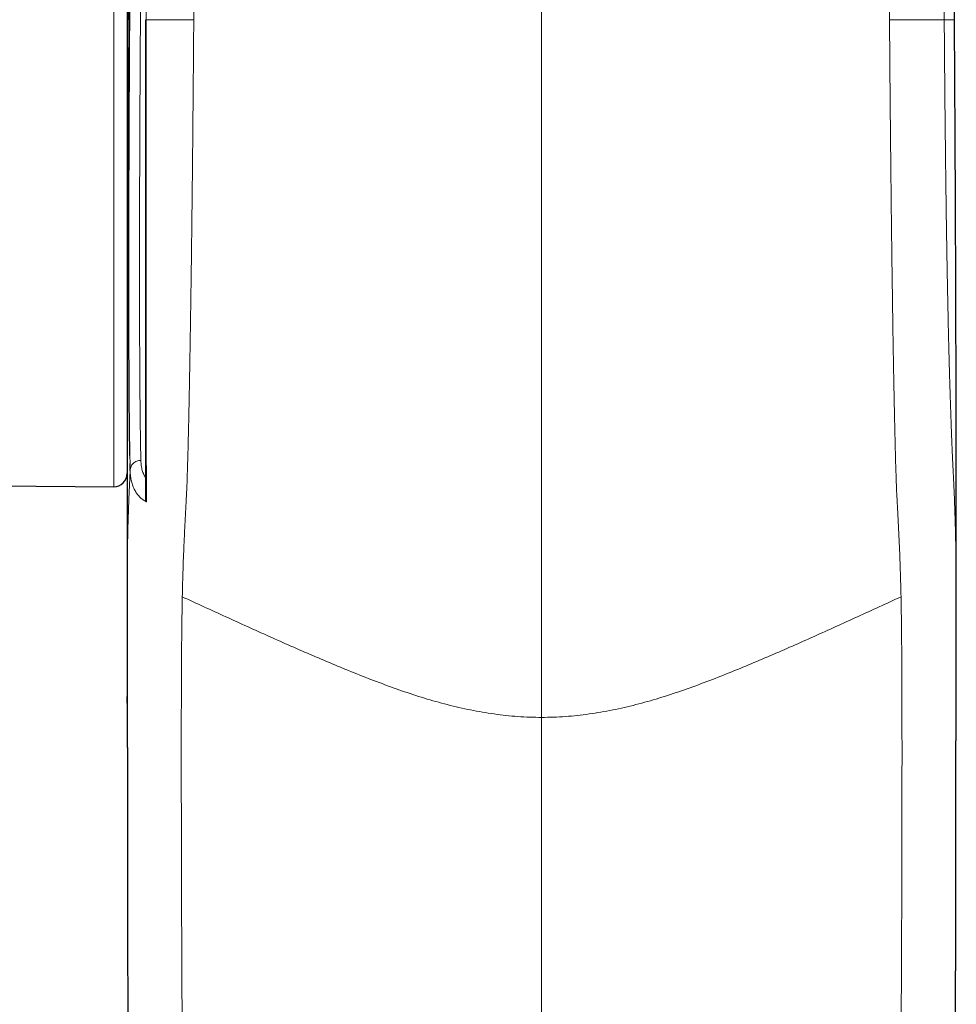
# Model space of a CAD drawing. Header units: millimetres. Extents: x 8 to 1352, y 12 to 1248.
# Tile 35 of 119: x 561 to 596, y 897 to 934. Entities that reach past the tile are written whole.
import ezdxf

# ---------------------------------------------------------------- set-up
doc = ezdxf.new("R2010")
doc.units = ezdxf.units.MM

msp = doc.modelspace()

# ---------------------------------------------------------------- linework, layer by layer
at = {"color": 252, "linetype": 'Continuous', "lineweight": 0}
for p, q in [((564.582, 916.237), (564.582, 952.16)), ((565.179, 933.699), (565.146, 933.699)), ((595.624, 933.699), (596.006, 933.699)), ((565.19, 917.109), (565.184, 917.4))]:
    msp.add_line(p, q, dxfattribs=at)
at = {"color": 7, "linetype": 'Continuous', "lineweight": 30}
for p, q in [((565.086, 951.66), (565.086, 916.737)), ((565.196, 916.846), (565.19, 917.109)), ((555.327, 916.318), (564.582, 916.237)), ((565.081, 908.14), (565.08, 908.39)), ((596.071, 908.14), (596.072, 908.389))]:
    msp.add_line(p, q, dxfattribs=at)
msp.add_arc((564.586, 916.737), 0.5, 269.5, 0, dxfattribs=at)
at = {"color": 252, "linetype": 'Continuous', "lineweight": 0}
for points, knots in [([(580.576, 907.61), (580.576, 907.776), (580.576, 908.107), (580.576, 908.582), (580.576, 909.04), (580.576, 909.481), (580.576, 909.906), (580.576, 910.313), (580.576, 910.697), (580.576, 911.067), (580.576, 911.422), (580.576, 911.761), (580.576, 912.076), (580.576, 912.37), (580.576, 912.645), (580.576, 912.903), (580.576, 913.146), (580.576, 913.373), (580.576, 913.586), (580.576, 913.813), (580.576, 914.05), (580.576, 914.296), (580.576, 914.575), (580.576, 914.888), (580.576, 915.177), (580.576, 915.419), (580.576, 915.617), (580.576, 915.836), (580.576, 916.081), (580.576, 916.354), (580.576, 916.653), (580.576, 916.977), (580.576, 917.308), (580.576, 917.643), (580.576, 917.978), (580.576, 918.331), (580.576, 918.701), (580.576, 919.091), (580.576, 919.502), (580.576, 919.935), (580.576, 920.385), (580.576, 920.851), (580.576, 921.328), (580.576, 921.814), (580.576, 922.31), (580.576, 922.818), (580.576, 923.339), (580.576, 923.876), (580.576, 924.429), (580.576, 924.998), (580.576, 925.577), (580.576, 926.166), (580.576, 926.81), (580.576, 927.51), (580.576, 928.269), (580.576, 929.038), (580.576, 929.768), (580.576, 930.458), (580.576, 931.106), (580.576, 931.757), (580.576, 932.411), (580.576, 933.071), (580.576, 933.738), (580.576, 934.41), (580.576, 935.083), (580.576, 935.755), (580.576, 936.431), (580.576, 937.112), (580.576, 937.797), (580.576, 938.477), (580.576, 939.153), (580.576, 939.813), (580.576, 940.457), (580.576, 941.084), (580.576, 941.704), (580.576, 942.315), (580.576, 942.924), (580.576, 943.528), (580.576, 944.127), (580.576, 944.713), (580.576, 945.287), (580.576, 945.83), (580.576, 946.343), (580.576, 946.828), (580.576, 947.3), (580.576, 947.758), (580.576, 948.207), (580.576, 948.646), (580.576, 949.07), (580.576, 949.475), (580.576, 949.857), (580.576, 950.232), (580.576, 950.599), (580.576, 950.965), (580.576, 951.313), (580.576, 951.645), (580.576, 951.958), (580.576, 952.25), (580.576, 952.524), (580.576, 952.785), (580.576, 953.033), (580.576, 953.268), (580.576, 953.488), (580.576, 953.716), (580.576, 953.947), (580.576, 954.178), (580.576, 954.389), (580.576, 954.581), (580.576, 954.772), (580.576, 954.957), (580.576, 955.134), (580.576, 955.293), (580.576, 955.452), (580.576, 955.608), (580.576, 955.755), (580.576, 955.886), (580.576, 956.003), (580.576, 956.107), (580.576, 956.197), (580.576, 956.246), (580.576, 956.271)], [0, 0, 0, 0, 0.006542, 0.01309, 0.019639, 0.02618, 0.032945, 0.039717, 0.04649, 0.053256, 0.060524, 0.0678, 0.075079, 0.082359, 0.08963, 0.097082, 0.104537, 0.111994, 0.119451, 0.126906, 0.137099, 0.147294, 0.157488, 0.172775, 0.188062, 0.195719, 0.203379, 0.211037, 0.21869, 0.226426, 0.234168, 0.24191, 0.249646, 0.256249, 0.262858, 0.269468, 0.276077, 0.28268, 0.289479, 0.296284, 0.303092, 0.309897, 0.316696, 0.3233, 0.329909, 0.33652, 0.34313, 0.349734, 0.356526, 0.363323, 0.370122, 0.376919, 0.383711, 0.392097, 0.40049, 0.408883, 0.417269, 0.424153, 0.431043, 0.437934, 0.444823, 0.451707, 0.458742, 0.465782, 0.472825, 0.479865, 0.4869, 0.494144, 0.501395, 0.508648, 0.515898, 0.523142, 0.530074, 0.537013, 0.543954, 0.550893, 0.557825, 0.564983, 0.572148, 0.579316, 0.586481, 0.593639, 0.60019, 0.606747, 0.613306, 0.619864, 0.626416, 0.633184, 0.639961, 0.646739, 0.653513, 0.660278, 0.668016, 0.675757, 0.683499, 0.691238, 0.698975, 0.706715, 0.714457, 0.722195, 0.730298, 0.738402, 0.746507, 0.754611, 0.765449, 0.77629, 0.787134, 0.797977, 0.808817, 0.822353, 0.83589, 0.849429, 0.862965, 0.88142, 0.899877, 0.918332, 0.938749, 0.959166, 0.979583, 1, 1, 1, 1]), ([(567.573, 933.699), (567.576, 934.043), (567.581, 934.733), (567.59, 935.767), (567.602, 936.796), (567.617, 937.817), (567.633, 938.829), (567.65, 939.827), (567.666, 940.809), (567.679, 941.772), (567.687, 942.713), (567.69, 943.629), (567.686, 944.517), (567.676, 945.374), (567.659, 946.198), (567.638, 946.986), (567.618, 947.695), (567.603, 948.331), (567.593, 948.893), (567.589, 949.415), (567.59, 949.888), (567.597, 950.33), (567.607, 950.799), (567.634, 951.282), (567.631, 951.757), (567.636, 952.185), (567.639, 952.57), (567.642, 952.952), (567.646, 953.321), (567.649, 953.669), (567.653, 954.01), (567.658, 954.33), (567.662, 954.622), (567.667, 954.867), (567.671, 955.073), (567.676, 955.286), (567.683, 955.489), (567.69, 955.672), (567.698, 955.818), (567.702, 955.936), (567.722, 956.024), (567.692, 956.057), (567.743, 956.067), (567.796, 956.072), (567.852, 956.076), (567.864, 956.076)], [0, 0, 0, 0, 0.016171, 0.032342, 0.048512, 0.064683, 0.080854, 0.097025, 0.113196, 0.129366, 0.145536, 0.161707, 0.177878, 0.194049, 0.210217, 0.226385, 0.24256, 0.256045, 0.269521, 0.282986, 0.296458, 0.309938, 0.323415, 0.341527, 0.359639, 0.37775, 0.395863, 0.413976, 0.437694, 0.461413, 0.485131, 0.517472, 0.549818, 0.582166, 0.614511, 0.646856, 0.700764, 0.754673, 0.808581, 0.86249, 0.916399, 0.970307, 0.983381, 0.996456, 1, 1, 1, 1]), ([(593.579, 933.699), (593.577, 934.054), (593.571, 934.766), (593.562, 935.832), (593.549, 936.893), (593.534, 937.946), (593.517, 939.003), (593.499, 940.059), (593.482, 941.11), (593.469, 942.138), (593.463, 943.138), (593.463, 944.109), (593.471, 945.001), (593.485, 945.816), (593.502, 946.56), (593.523, 947.272), (593.541, 947.952), (593.555, 948.597), (593.563, 949.199), (593.563, 949.813), (593.556, 950.43), (593.531, 951.067), (593.519, 951.635), (593.518, 952.138), (593.513, 952.602), (593.51, 953.024), (593.506, 953.406), (593.502, 953.739), (593.499, 954.029), (593.495, 954.309), (593.491, 954.572), (593.487, 954.812), (593.482, 955.052), (593.476, 955.277), (593.47, 955.478), (593.464, 955.641), (593.457, 955.776), (593.451, 955.891), (593.443, 955.985), (593.44, 956.034), (593.434, 956.055), (593.438, 956.061), (593.414, 956.066), (593.361, 956.072), (593.302, 956.075), (593.287, 956.076)], [0, 0, 0, 0, 0.016681, 0.033362, 0.050043, 0.066724, 0.083406, 0.100796, 0.118186, 0.135575, 0.152964, 0.170354, 0.187744, 0.20265, 0.217556, 0.232462, 0.24737, 0.262276, 0.27718, 0.292083, 0.31295, 0.333817, 0.354681, 0.375546, 0.396414, 0.419782, 0.443153, 0.466522, 0.489892, 0.513262, 0.543866, 0.57447, 0.605074, 0.651815, 0.698562, 0.745311, 0.792063, 0.83882, 0.890258, 0.941703, 0.955178, 0.968653, 0.982128, 0.995603, 1, 1, 1, 1]), ([(595.801, 953.949), (595.8, 953.946), (595.798, 953.94), (595.793, 953.904), (595.784, 953.838), (595.772, 953.736), (595.759, 953.61), (595.747, 953.469), (595.736, 953.328), (595.725, 953.155), (595.712, 952.943), (595.699, 952.686), (595.687, 952.41), (595.677, 952.129), (595.667, 951.857), (595.658, 951.55), (595.649, 951.201), (595.64, 950.805), (595.631, 950.357), (595.623, 949.886), (595.617, 949.402), (595.611, 948.916), (595.605, 948.387), (595.601, 947.814), (595.596, 947.194), (595.593, 946.526), (595.59, 945.812), (595.588, 945.053), (595.587, 944.253), (595.587, 943.416), (595.587, 942.544), (595.588, 941.641), (595.59, 940.71), (595.593, 939.754), (595.596, 938.777), (595.6, 937.782), (595.605, 936.773), (595.611, 935.753), (595.617, 934.727), (595.622, 934.041), (595.624, 933.699)], [0, 0, 0, 0, 0.0449526, 0.102194, 0.1594353, 0.2166767, 0.2739178, 0.3078051, 0.3416913, 0.3755782, 0.4094657, 0.4433501, 0.4772347, 0.5000564, 0.5228783, 0.5456987, 0.5685198, 0.5913395, 0.6141599, 0.6369789, 0.655132, 0.6732842, 0.6914374, 0.70959, 0.7277388, 0.745889, 0.7640397, 0.7821895, 0.8003401, 0.8184921, 0.8366438, 0.8547945, 0.8729448, 0.8910954, 0.9092465, 0.9273977, 0.9455484, 0.9636996, 0.9818505, 1, 1, 1, 1]), ([(565.82, 952.776), (565.819, 952.704), (565.817, 952.559), (565.815, 952.32), (565.813, 952.062), (565.811, 951.782), (565.809, 951.49), (565.807, 951.189), (565.805, 950.881), (565.804, 950.553), (565.802, 950.225), (565.801, 949.901), (565.799, 949.587), (565.798, 949.255), (565.797, 948.904), (565.795, 948.526), (565.794, 948.122), (565.793, 947.696), (565.793, 947.253), (565.792, 946.794), (565.792, 946.315), (565.791, 945.817), (565.791, 945.3), (565.791, 944.77), (565.791, 944.228), (565.79, 943.639), (565.79, 943.002), (565.79, 942.314), (565.79, 941.612), (565.79, 940.939), (565.79, 940.3), (565.79, 939.696), (565.79, 939.085), (565.791, 938.469), (565.791, 937.865), (565.791, 937.277), (565.791, 936.697), (565.791, 936.107), (565.792, 935.506), (565.792, 934.904), (565.792, 934.301), (565.792, 933.899), (565.792, 933.699), (565.792, 933.699)], [0, 0, 0, 0, 0.031158, 0.0623321, 0.0935069, 0.1246722, 0.1558228, 0.1836433, 0.211475, 0.2393024, 0.267117, 0.2897801, 0.3124686, 0.3351521, 0.3578141, 0.380455, 0.4036105, 0.4267896, 0.4499814, 0.4731693, 0.4963322, 0.52024, 0.544167, 0.5681011, 0.5920292, 0.6159379, 0.6444224, 0.672929, 0.7014346, 0.7299178, 0.7533232, 0.7767495, 0.8001819, 0.8236063, 0.8470102, 0.8682815, 0.8895528, 0.911629, 0.9337251, 0.9558274, 0.9779225, 0.9999978, 1, 1, 1, 1]), ([(565.776, 949.112), (565.773, 948.973), (565.766, 948.695), (565.757, 948.246), (565.747, 947.775), (565.738, 947.277), (565.728, 946.75), (565.718, 946.197), (565.709, 945.622), (565.699, 945.03), (565.69, 944.422), (565.681, 943.8), (565.672, 943.161), (565.664, 942.545), (565.657, 941.957), (565.65, 941.398), (565.643, 940.831), (565.637, 940.257), (565.63, 939.633), (565.623, 938.96), (565.616, 938.237), (565.609, 937.506), (565.603, 936.813), (565.598, 936.16), (565.593, 935.549), (565.588, 934.935), (565.583, 934.321), (565.579, 933.663), (565.574, 932.961), (565.57, 932.218), (565.565, 931.478), (565.562, 930.786), (565.559, 930.143), (565.556, 929.547), (565.554, 928.956), (565.552, 928.372), (565.55, 927.799), (565.548, 927.24), (565.547, 926.692), (565.546, 926.152), (565.546, 925.618), (565.545, 925.093), (565.545, 924.537), (565.545, 923.955), (565.546, 923.351), (565.547, 922.766), (565.548, 922.234), (565.549, 921.752), (565.551, 921.316), (565.553, 920.896), (565.555, 920.491), (565.558, 920.075), (565.561, 919.652), (565.565, 919.228), (565.569, 918.829), (565.573, 918.479), (565.577, 918.173), (565.582, 917.906), (565.586, 917.658), (565.591, 917.428), (565.594, 917.292), (565.596, 917.223)], [0, 0, 0, 0, 0.018495, 0.037006, 0.055517, 0.074012, 0.093031, 0.112067, 0.131103, 0.150122, 0.168834, 0.187563, 0.206292, 0.225004, 0.240407, 0.255824, 0.271245, 0.286662, 0.302065, 0.320777, 0.339506, 0.358234, 0.376947, 0.39235, 0.407767, 0.423188, 0.438605, 0.454008, 0.472718, 0.491445, 0.510172, 0.528882, 0.544284, 0.559699, 0.575118, 0.590533, 0.605935, 0.62093, 0.635929, 0.650924, 0.666071, 0.681223, 0.69637, 0.715081, 0.733809, 0.752536, 0.771247, 0.786649, 0.802065, 0.817485, 0.832901, 0.848303, 0.866986, 0.885685, 0.904384, 0.923067, 0.938445, 0.953836, 0.969231, 0.984622, 1, 1, 1, 1]), ([(565.086, 920.194), (565.089, 921.635), (565.098, 925.041), (565.119, 929.543), (565.139, 932.603), (565.146, 933.699)], [0, 0, 0, 0, 0.320043, 0.756706, 1, 1, 1, 1]), ([(565.792, 933.699), (565.839, 933.699), (565.92, 933.699), (566.073, 933.699), (566.234, 933.699), (566.419, 933.699), (566.626, 933.699), (566.852, 933.699), (567.088, 933.699), (567.33, 933.699), (567.492, 933.699), (567.573, 933.699)], [0, 0, 0, 0, 0.143354, 0.250507, 0.357573, 0.464695, 0.571649, 0.678598, 0.785736, 0.892794, 1, 1, 1, 1]), ([(565.792, 933.699), (565.792, 933.699), (565.792, 933.498), (565.793, 933.097), (565.793, 932.497), (565.793, 931.9), (565.794, 931.3), (565.794, 930.701), (565.794, 930.102), (565.794, 929.507), (565.794, 928.923), (565.795, 928.349), (565.795, 927.786), (565.795, 927.231), (565.795, 926.681), (565.795, 926.137), (565.795, 925.599), (565.795, 925.072), (565.795, 924.529), (565.795, 923.972), (565.795, 923.405), (565.794, 922.855), (565.794, 922.319), (565.794, 921.798), (565.794, 921.292), (565.794, 920.807), (565.794, 920.334), (565.794, 919.875), (565.795, 919.432), (565.795, 919.014), (565.795, 918.619), (565.796, 918.247), (565.796, 917.899), (565.797, 917.579), (565.798, 917.304), (565.799, 917.069), (565.801, 916.87), (565.802, 916.688), (565.804, 916.517), (565.806, 916.29), (565.809, 916.002), (565.81, 915.779), (565.811, 915.667)], [0, 0, 0, 0, 0.0000021, 0.0215227, 0.0430566, 0.0645906, 0.0861113, 0.1080709, 0.1300446, 0.1520181, 0.1739774, 0.1955017, 0.2170396, 0.2385776, 0.2601021, 0.2820698, 0.3040514, 0.3260336, 0.3480019, 0.3735228, 0.3990636, 0.4246054, 0.4501277, 0.4762795, 0.5024505, 0.5286222, 0.5547749, 0.5824474, 0.6101413, 0.6378359, 0.6655094, 0.6938697, 0.7222512, 0.750633, 0.7789937, 0.8024659, 0.8259612, 0.8494628, 0.8729704, 0.896474, 0.9482372, 1, 1, 1, 1]), ([(567.143, 912.121), (567.146, 912.268), (567.153, 912.563), (567.164, 912.95), (567.176, 913.311), (567.188, 913.651), (567.202, 913.98), (567.216, 914.296), (567.231, 914.607), (567.246, 914.915), (567.263, 915.231), (567.28, 915.545), (567.296, 915.841), (567.312, 916.191), (567.327, 916.59), (567.342, 917.062), (567.357, 917.606), (567.371, 918.185), (567.385, 918.786), (567.398, 919.395), (567.41, 920.049), (567.423, 920.746), (567.436, 921.484), (567.448, 922.262), (567.461, 923.075), (567.473, 923.924), (567.485, 924.804), (567.496, 925.713), (567.507, 926.65), (567.518, 927.61), (567.528, 928.59), (567.538, 929.589), (567.547, 930.602), (567.556, 931.627), (567.564, 932.66), (567.57, 933.352), (567.573, 933.699)], [0, 0, 0, 0, 0.03675, 0.073728, 0.110944, 0.148405, 0.186121, 0.224098, 0.260147, 0.296435, 0.332971, 0.369775, 0.406829, 0.435576, 0.464478, 0.493516, 0.522674, 0.551942, 0.576417, 0.600966, 0.625582, 0.650261, 0.674998, 0.699789, 0.724631, 0.749518, 0.774448, 0.799415, 0.824415, 0.849445, 0.8745, 0.899576, 0.924669, 0.949773, 0.974885, 1, 1, 1, 1]), ([(594.009, 912.12), (594.005, 912.282), (593.998, 912.605), (593.986, 913.018), (593.973, 913.403), (593.959, 913.763), (593.945, 914.111), (593.929, 914.453), (593.912, 914.795), (593.896, 915.1), (593.882, 915.371), (593.869, 915.601), (593.856, 915.839), (593.843, 916.125), (593.829, 916.482), (593.816, 916.899), (593.802, 917.376), (593.788, 917.912), (593.774, 918.504), (593.76, 919.15), (593.746, 919.849), (593.732, 920.597), (593.718, 921.392), (593.704, 922.232), (593.691, 923.113), (593.678, 924.032), (593.665, 924.986), (593.653, 925.972), (593.641, 926.986), (593.63, 928.026), (593.619, 929.087), (593.608, 930.166), (593.598, 931.259), (593.59, 932.215), (593.584, 933.03), (593.581, 933.476), (593.579, 933.699)], [0, 0, 0, 0, 0.040313, 0.08063, 0.12095, 0.161273, 0.201598, 0.241924, 0.28225, 0.322577, 0.349461, 0.376348, 0.40323, 0.430109, 0.456991, 0.48387, 0.510749, 0.537629, 0.56451, 0.59139, 0.618269, 0.645147, 0.672025, 0.698903, 0.725781, 0.752658, 0.779533, 0.806407, 0.833281, 0.860155, 0.887031, 0.913906, 0.94078, 0.967653, 0.983826, 1, 1, 1, 1]), ([(595.624, 933.699), (595.621, 933.699), (595.616, 933.699), (595.564, 933.699), (595.475, 933.699), (595.366, 933.699), (595.231, 933.699), (595.079, 933.699), (594.918, 933.699), (594.733, 933.699), (594.526, 933.699), (594.3, 933.699), (594.064, 933.699), (593.822, 933.699), (593.66, 933.699), (593.579, 933.699)], [0, 0, 0, 0, 0.125043, 0.250049, 0.333532, 0.416871, 0.500072, 0.562586, 0.625085, 0.687605, 0.75002, 0.812434, 0.874959, 0.937436, 1, 1, 1, 1]), ([(596.072, 908.389), (596.072, 908.441), (596.073, 908.703), (596.073, 909.151), (596.073, 909.72), (596.072, 910.251), (596.072, 910.743), (596.072, 911.195), (596.071, 911.607), (596.07, 911.984), (596.069, 912.367), (596.067, 912.744), (596.065, 913.109), (596.062, 913.434), (596.059, 913.724), (596.055, 913.985), (596.05, 914.318), (596.042, 914.696), (596.03, 915.11), (596.017, 915.487), (596.003, 915.847), (595.987, 916.206), (595.97, 916.551), (595.954, 916.892), (595.939, 917.228), (595.923, 917.595), (595.906, 917.999), (595.888, 918.446), (595.871, 918.918), (595.853, 919.414), (595.837, 919.931), (595.82, 920.5), (595.804, 921.086), (595.789, 921.681), (595.776, 922.273), (595.762, 922.91), (595.748, 923.593), (595.735, 924.282), (595.723, 924.969), (595.712, 925.645), (595.701, 926.353), (595.691, 927.091), (595.681, 927.855), (595.672, 928.644), (595.662, 929.454), (595.654, 930.281), (595.646, 931.122), (595.638, 931.974), (595.631, 932.834), (595.627, 933.41), (595.624, 933.699)], [0, 0, 0, 0, 0.003416, 0.017185, 0.030927, 0.044646, 0.058344, 0.072016, 0.085663, 0.099279, 0.112869, 0.130955, 0.148991, 0.166971, 0.184901, 0.202777, 0.220597, 0.260309, 0.299723, 0.338831, 0.377616, 0.416063, 0.454162, 0.483845, 0.51329, 0.542489, 0.57144, 0.600147, 0.628609, 0.652668, 0.676554, 0.70029, 0.723888, 0.742674, 0.761381, 0.780017, 0.79859, 0.817096, 0.832476, 0.847819, 0.863126, 0.878402, 0.893654, 0.908883, 0.924091, 0.939285, 0.954472, 0.969654, 0.98483, 1, 1, 1, 1]), ([(596.071, 908.139), (596.073, 909.886), (596.077, 913.379), (596.072, 918.838), (596.056, 924.516), (596.033, 929.543), (596.013, 932.603), (596.006, 933.699)], [0, 0, 0, 0, 0.2050204, 0.4100415, 0.6407488, 0.871457, 1, 1, 1, 1]), ([(565.596, 917.223), (565.599, 917.156), (565.607, 917.021), (565.646, 916.846), (565.7, 916.691), (565.751, 916.606), (565.776, 916.564)], [0, 0, 0, 0, 0.2489115, 0.4978323, 0.7489142, 1, 1, 1, 1]), ([(565.08, 908.39), (565.08, 908.442), (565.079, 908.703), (565.079, 909.151), (565.08, 909.72), (565.08, 910.251), (565.08, 910.743), (565.08, 911.195), (565.081, 911.607), (565.082, 911.984), (565.083, 912.367), (565.085, 912.744), (565.088, 913.109), (565.09, 913.434), (565.093, 913.724), (565.097, 913.985), (565.102, 914.31), (565.11, 914.674), (565.121, 915.071), (565.133, 915.433), (565.147, 915.777), (565.162, 916.118), (565.178, 916.465), (565.19, 916.719), (565.196, 916.845)], [0, 0, 0, 0, 0.007114, 0.035856, 0.064543, 0.093183, 0.121777, 0.150317, 0.178804, 0.207229, 0.235598, 0.273352, 0.311003, 0.348537, 0.385965, 0.423281, 0.460481, 0.539349, 0.617653, 0.695382, 0.772506, 0.848997, 0.924835, 1, 1, 1, 1]), ([(565.811, 915.667), (565.805, 915.671), (565.793, 915.677), (565.737, 915.706), (565.65, 915.763), (565.539, 915.861), (565.442, 915.977), (565.36, 916.112), (565.293, 916.266), (565.241, 916.439), (565.207, 916.631), (565.197, 916.772), (565.196, 916.845), (565.196, 916.845)], [0, 0, 0, 0, 0.017497, 0.031502, 0.151007, 0.270598, 0.390183, 0.509681, 0.632216, 0.754858, 0.87748, 0.999988, 1, 1, 1, 1]), ([(565.081, 908.139), (565.079, 909.886), (565.075, 912.731), (565.078, 915.577), (565.08, 916.675)], [0, 0, 0, 0, 0.613894, 1, 1, 1, 1]), ([(567.143, 912.121), (567.141, 911.992), (567.136, 911.734), (567.129, 911.289), (567.123, 910.787), (567.118, 910.213), (567.114, 909.594), (567.111, 908.939), (567.108, 908.261), (567.107, 907.519), (567.106, 906.721), (567.106, 905.873), (567.107, 904.952), (567.108, 903.963), (567.11, 902.916), (567.113, 901.857), (567.117, 900.791), (567.12, 899.722), (567.126, 898.446), (567.133, 896.962), (567.142, 895.269), (567.154, 893.142), (567.172, 890.582), (567.196, 887.594), (567.222, 884.617), (567.252, 881.651), (567.285, 878.693), (567.32, 875.739), (567.346, 873.772), (567.359, 872.788)], [0, 0, 0, 0, 0.0278435, 0.0555538, 0.0831245, 0.1105712, 0.1378845, 0.1605506, 0.1831371, 0.2056405, 0.2280721, 0.250419, 0.2726971, 0.2975753, 0.3223608, 0.3470728, 0.3717024, 0.3962531, 0.4207295, 0.4590447, 0.4972005, 0.5352086, 0.6024008, 0.6692185, 0.7357272, 0.8019928, 0.8680822, 0.9340633, 1, 1, 1, 1]), ([(580.576, 907.61), (580.279, 907.617), (579.686, 907.63), (578.799, 907.731), (577.919, 907.882), (577.049, 908.083), (576.19, 908.326), (575.341, 908.604), (574.503, 908.909), (573.394, 909.342), (572.022, 909.915), (570.389, 910.636), (568.765, 911.376), (567.684, 911.872), (567.143, 912.12)], [0, 0, 0, 0, 0.0623396, 0.1247774, 0.1873209, 0.2498947, 0.3124056, 0.3749039, 0.4374282, 0.4999656, 0.624976, 0.749965, 0.87498, 1, 1, 1, 1]), ([(580.576, 907.61), (580.873, 907.617), (581.467, 907.63), (582.353, 907.731), (583.233, 907.882), (584.104, 908.083), (584.963, 908.326), (585.811, 908.604), (586.65, 908.909), (587.758, 909.342), (589.131, 909.915), (590.763, 910.636), (592.387, 911.376), (593.468, 911.872), (594.009, 912.12)], [0, 0, 0, 0, 0.0623396, 0.1247774, 0.1873209, 0.2498947, 0.3124056, 0.3749039, 0.4374282, 0.4999656, 0.624976, 0.749965, 0.87498, 1, 1, 1, 1]), ([(594.009, 912.121), (594.011, 911.992), (594.016, 911.734), (594.023, 911.289), (594.029, 910.787), (594.034, 910.213), (594.039, 909.594), (594.042, 908.939), (594.044, 908.261), (594.045, 907.519), (594.046, 906.721), (594.046, 905.873), (594.045, 904.952), (594.044, 903.963), (594.042, 902.916), (594.039, 901.857), (594.036, 900.791), (594.032, 899.722), (594.027, 898.446), (594.02, 896.962), (594.011, 895.269), (593.998, 893.141), (593.98, 890.581), (593.957, 887.591), (593.93, 884.614), (593.9, 881.647), (593.867, 878.687), (593.832, 875.733), (593.806, 873.765), (593.793, 872.781)], [0, 0, 0, 0, 0.027839, 0.055545, 0.083111, 0.110553, 0.137862, 0.160525, 0.183107, 0.205607, 0.228035, 0.250379, 0.272653, 0.297527, 0.322309, 0.347017, 0.371642, 0.396189, 0.420661, 0.45897, 0.49712, 0.535122, 0.602327, 0.669157, 0.735678, 0.801956, 0.868057, 0.934051, 1, 1, 1, 1]), ([(580.576, 872.821), (580.576, 873.676), (580.576, 875.386), (580.576, 877.749), (580.576, 879.909), (580.576, 881.868), (580.576, 883.826), (580.576, 885.784), (580.576, 887.74), (580.576, 889.471), (580.576, 890.977), (580.576, 892.258), (580.576, 893.537), (580.576, 894.731), (580.576, 895.839), (580.576, 896.862), (580.576, 897.881), (580.576, 898.897), (580.576, 899.818), (580.576, 900.644), (580.576, 901.377), (580.576, 902.104), (580.576, 902.78), (580.576, 903.405), (580.576, 903.979), (580.576, 904.547), (580.576, 905.107), (580.576, 905.645), (580.576, 906.163), (580.576, 906.658), (580.576, 907.143), (580.576, 907.454), (580.576, 907.61)], [0, 0, 0, 0, 0.07206, 0.14412, 0.199138, 0.254164, 0.30919, 0.364212, 0.419229, 0.474241, 0.510336, 0.546435, 0.582532, 0.618624, 0.647652, 0.676689, 0.705726, 0.734756, 0.763777, 0.785051, 0.806332, 0.82761, 0.848881, 0.86615, 0.883431, 0.900714, 0.917989, 0.935253, 0.951435, 0.967629, 0.983821, 1, 1, 1, 1])]:
    msp.add_open_spline(points, degree=3, knots=knots, dxfattribs=at)
at = {"color": 7, "linetype": 'Continuous', "lineweight": 30}
for points, knots in [([(565.146, 933.699), (565.158, 935.386), (565.183, 938.762), (565.23, 943.826), (565.285, 948.889), (565.329, 952.265), (565.351, 953.952)], [0, 0, 0, 0, 0.249999, 0.499997, 0.749999, 1, 1, 1, 1]), ([(596.006, 933.699), (595.994, 935.386), (595.969, 938.762), (595.922, 943.826), (595.867, 948.889), (595.823, 952.265), (595.801, 953.952)], [0, 0, 0, 0, 0.249999, 0.499997, 0.749999, 1, 1, 1, 1]), ([(565.179, 933.699), (565.181, 933.953), (565.184, 934.461), (565.19, 935.224), (565.196, 935.985), (565.202, 936.698), (565.207, 937.363), (565.213, 937.979), (565.219, 938.592), (565.225, 939.199), (565.231, 939.844), (565.238, 940.523), (565.246, 941.233), (565.255, 941.932), (565.262, 942.577), (565.27, 943.169), (565.277, 943.712), (565.284, 944.244), (565.292, 944.764), (565.3, 945.307), (565.309, 945.871), (565.318, 946.45), (565.327, 947.008), (565.336, 947.512), (565.345, 947.965), (565.353, 948.373), (565.361, 948.764), (565.369, 949.138), (565.378, 949.52), (565.387, 949.904), (565.397, 950.286), (565.406, 950.638), (565.413, 950.864), (565.416, 950.967), (565.416, 950.97)], [0, 0, 0, 0, 0.035218, 0.070466, 0.105715, 0.140933, 0.169923, 0.198938, 0.227962, 0.256977, 0.285966, 0.321184, 0.356433, 0.391681, 0.426899, 0.455889, 0.484904, 0.513927, 0.542942, 0.571932, 0.607152, 0.642402, 0.677653, 0.712873, 0.741864, 0.770881, 0.799906, 0.828923, 0.857914, 0.893136, 0.928388, 0.96364, 0.998862, 1, 1, 1, 1]), ([(565.146, 933.699), (565.146, 933.632), (565.143, 933.304), (565.139, 932.726), (565.135, 931.994), (565.131, 931.31), (565.127, 930.673), (565.123, 930.062), (565.12, 929.475), (565.117, 928.914), (565.115, 928.379), (565.112, 927.869), (565.11, 927.385), (565.108, 926.925), (565.106, 926.492), (565.104, 926.084), (565.102, 925.726), (565.101, 925.415), (565.1, 925.147), (565.099, 924.889), (565.098, 924.63), (565.097, 924.359), (565.096, 924.031), (565.095, 923.643), (565.093, 923.189), (565.092, 922.704), (565.09, 922.189), (565.088, 921.644), (565.087, 921.068), (565.085, 920.481), (565.084, 919.883), (565.083, 919.276), (565.082, 918.643), (565.08, 917.985), (565.079, 917.302), (565.079, 916.593), (565.078, 915.859), (565.077, 915.1), (565.077, 914.315), (565.077, 913.505), (565.077, 912.669), (565.077, 911.825), (565.078, 910.974), (565.078, 910.116), (565.08, 909.236), (565.08, 908.606), (565.081, 908.268), (565.081, 908.232)], [0, 0, 0, 0, 0.00787, 0.038578, 0.068097, 0.094114, 0.119132, 0.143151, 0.166172, 0.188194, 0.209218, 0.229243, 0.24827, 0.266297, 0.283325, 0.299355, 0.314385, 0.325494, 0.335985, 0.34587, 0.3559, 0.366546, 0.377808, 0.394466, 0.412311, 0.431343, 0.451562, 0.472968, 0.495561, 0.519342, 0.542182, 0.566021, 0.590856, 0.616688, 0.643517, 0.671344, 0.700168, 0.72999, 0.760809, 0.792625, 0.825439, 0.859251, 0.892043, 0.925723, 0.960289, 0.995741, 1, 1, 1, 1]), ([(565.184, 917.4), (565.184, 917.401), (565.182, 917.498), (565.179, 917.72), (565.174, 918.047), (565.17, 918.379), (565.167, 918.706), (565.163, 919.052), (565.16, 919.416), (565.157, 919.823), (565.155, 920.28), (565.152, 920.789), (565.15, 921.322), (565.148, 921.844), (565.147, 922.35), (565.146, 922.837), (565.145, 923.337), (565.145, 923.849), (565.145, 924.411), (565.145, 925.026), (565.146, 925.694), (565.147, 926.378), (565.148, 927.033), (565.15, 927.658), (565.152, 928.248), (565.154, 928.846), (565.156, 929.45), (565.159, 930.053), (565.162, 930.655), (565.165, 931.255), (565.168, 931.86), (565.171, 932.47), (565.175, 933.083), (565.178, 933.494), (565.179, 933.699)], [0, 0, 0, 0, 0.0001307, 0.0369525, 0.0737425, 0.1040261, 0.1343363, 0.1646554, 0.1949656, 0.2252492, 0.2620393, 0.2988611, 0.335683, 0.372473, 0.4027567, 0.433067, 0.4633863, 0.4936966, 0.5239803, 0.560769, 0.5975896, 0.6344102, 0.6711989, 0.7014815, 0.7317907, 0.7621089, 0.7924181, 0.8227007, 0.8520994, 0.8815063, 0.910905, 0.9406006, 0.9703045, 1, 1, 1, 1]), ([(565.776, 915.815), (565.776, 915.93), (565.776, 916.159), (565.776, 916.447), (565.776, 916.67), (565.776, 916.827), (565.776, 916.995), (565.776, 917.176), (565.776, 917.394), (565.776, 917.655), (565.776, 917.963), (565.776, 918.298), (565.776, 918.638), (565.776, 918.976), (565.776, 919.309), (565.776, 919.659), (565.776, 920.026), (565.776, 920.425), (565.776, 920.859), (565.776, 921.33), (565.776, 921.82), (565.776, 922.333), (565.776, 922.87), (565.776, 923.43), (565.776, 924.008), (565.776, 924.568), (565.776, 925.106), (565.776, 925.62), (565.776, 926.144), (565.776, 926.681), (565.776, 927.232), (565.776, 927.795), (565.776, 928.366), (565.776, 928.941), (565.776, 929.518), (565.776, 930.097), (565.776, 930.682), (565.776, 931.274), (565.776, 931.874), (565.776, 932.481), (565.776, 933.09), (565.776, 933.497), (565.776, 933.701)], [0, 0, 0, 0, 0.0541356, 0.1082714, 0.1299741, 0.1516864, 0.1733951, 0.1950941, 0.2167858, 0.2446167, 0.2724678, 0.3003188, 0.3281496, 0.3509648, 0.373798, 0.3966366, 0.4194689, 0.4422834, 0.467954, 0.4936425, 0.5193305, 0.5450003, 0.5712899, 0.5976004, 0.6239099, 0.650198, 0.6718363, 0.6934875, 0.7151383, 0.736776, 0.7588522, 0.7809427, 0.803033, 0.825109, 0.8467435, 0.8683913, 0.8900393, 0.911674, 0.9337485, 0.9558371, 0.9779256, 1, 1, 1, 1]), ([(596.071, 908.238), (596.071, 908.274), (596.072, 908.611), (596.073, 909.237), (596.074, 910.108), (596.074, 910.949), (596.075, 911.76), (596.075, 912.54), (596.075, 913.271), (596.075, 913.954), (596.075, 914.59), (596.075, 915.201), (596.074, 915.787), (596.074, 916.347), (596.073, 916.882), (596.073, 917.392), (596.072, 917.876), (596.071, 918.336), (596.07, 918.77), (596.07, 919.178), (596.069, 919.555), (596.068, 919.901), (596.067, 920.219), (596.067, 920.53), (596.066, 920.851), (596.065, 921.212), (596.064, 921.618), (596.063, 922.072), (596.061, 922.556), (596.06, 923.071), (596.058, 923.616), (596.056, 924.191), (596.054, 924.779), (596.051, 925.377), (596.049, 925.985), (596.046, 926.617), (596.043, 927.276), (596.04, 927.96), (596.036, 928.669), (596.032, 929.404), (596.028, 930.165), (596.024, 930.951), (596.019, 931.762), (596.014, 932.599), (596.009, 933.247), (596.007, 933.617), (596.006, 933.699)], [0, 0, 0, 0, 0.004252, 0.03964, 0.073846, 0.10687, 0.138712, 0.169371, 0.198848, 0.224831, 0.24982, 0.273815, 0.296817, 0.318826, 0.339841, 0.359862, 0.378891, 0.396925, 0.413966, 0.430014, 0.445069, 0.458353, 0.470755, 0.482555, 0.495079, 0.508493, 0.525126, 0.542952, 0.561971, 0.582182, 0.603586, 0.626183, 0.649973, 0.672827, 0.696684, 0.721543, 0.747404, 0.774267, 0.802131, 0.830997, 0.860865, 0.891734, 0.923604, 0.956476, 0.990348, 1, 1, 1, 1]), ([(565.811, 915.667), (565.81, 915.669), (565.799, 915.693), (565.781, 915.741), (565.778, 915.79), (565.776, 915.815)], [0, 0, 0, 0, 0.042761, 0.514619, 1, 1, 1, 1]), ([(565.08, 908.397), (565.08, 908.363), (565.08, 908.292), (565.081, 908.188), (565.081, 908.085), (565.081, 907.983), (565.082, 907.88), (565.082, 907.772), (565.083, 907.649), (565.083, 907.529), (565.084, 907.419), (565.084, 907.321), (565.085, 907.217), (565.086, 907.118), (565.086, 907.031), (565.086, 906.969), (565.087, 906.917), (565.087, 906.863), (565.088, 906.767), (565.088, 906.649), (565.089, 906.501), (565.09, 906.336), (565.091, 906.16), (565.092, 905.984), (565.092, 905.822), (565.093, 905.657), (565.094, 905.51), (565.094, 905.395), (565.094, 905.306), (565.095, 905.231), (565.095, 905.161), (565.095, 905.091), (565.095, 905.014), (565.095, 904.936), (565.096, 904.865), (565.096, 904.809), (565.096, 904.758), (565.096, 904.702), (565.096, 904.636), (565.096, 904.559), (565.096, 904.469), (565.097, 904.375), (565.097, 904.29), (565.097, 904.219), (565.097, 904.154), (565.097, 904.082), (565.097, 903.994), (565.097, 903.899), (565.097, 903.81), (565.097, 903.729), (565.097, 903.644), (565.097, 903.551), (565.097, 903.459), (565.097, 903.377), (565.097, 903.297), (565.097, 903.205), (565.097, 903.1), (565.097, 902.996), (565.097, 902.906), (565.097, 902.83), (565.096, 902.761), (565.096, 902.693), (565.096, 902.619), (565.096, 902.542), (565.096, 902.471), (565.096, 902.409), (565.096, 902.338), (565.096, 902.248), (565.095, 902.145), (565.095, 902.05), (565.095, 901.97), (565.095, 901.902), (565.095, 901.838), (565.095, 901.728), (565.094, 901.59), (565.094, 901.404), (565.094, 901.229), (565.094, 901.04), (565.093, 900.875), (565.093, 900.721), (565.093, 900.574), (565.093, 900.418), (565.093, 900.262), (565.093, 900.101), (565.094, 899.949), (565.094, 899.804), (565.094, 899.676), (565.094, 899.559), (565.095, 899.453), (565.095, 899.355), (565.095, 899.255), (565.096, 899.147), (565.096, 899.043), (565.096, 898.948), (565.097, 898.856), (565.097, 898.758), (565.098, 898.659), (565.098, 898.565), (565.098, 898.474), (565.099, 898.38), (565.099, 898.282), (565.1, 898.188), (565.101, 898.099), (565.101, 898.008), (565.102, 897.904), (565.102, 897.785), (565.103, 897.653), (565.104, 897.524), (565.105, 897.409), (565.106, 897.318), (565.106, 897.235), (565.107, 897.149), (565.108, 897.049), (565.109, 896.918), (565.11, 896.767), (565.111, 896.608), (565.113, 896.397), (565.115, 896.122), (565.118, 895.772), (565.121, 895.461), (565.123, 895.193), (565.125, 894.981), (565.127, 894.783), (565.129, 894.613), (565.13, 894.458), (565.132, 894.302), (565.133, 894.127), (565.135, 893.935), (565.137, 893.733), (565.139, 893.542), (565.14, 893.364), (565.142, 893.2), (565.143, 893.035), (565.145, 892.871), (565.146, 892.716), (565.148, 892.574), (565.149, 892.45), (565.15, 892.344), (565.151, 892.248), (565.151, 892.152), (565.152, 892.047), (565.154, 891.903), (565.155, 891.721), (565.158, 891.499), (565.16, 891.254), (565.162, 890.988), (565.165, 890.709), (565.167, 890.432), (565.17, 890.18), (565.172, 889.953), (565.174, 889.756), (565.176, 889.576), (565.177, 889.427), (565.178, 889.305), (565.179, 889.197), (565.18, 889.081), (565.181, 888.951), (565.183, 888.791), (565.185, 888.6), (565.187, 888.381), (565.189, 888.129), (565.192, 887.842), (565.195, 887.519), (565.198, 887.234), (565.2, 887.001), (565.202, 886.833), (565.203, 886.691), (565.204, 886.574), (565.205, 886.483), (565.206, 886.413), (565.207, 886.351), (565.207, 886.282), (565.208, 886.2), (565.209, 886.104), (565.21, 885.969), (565.212, 885.791), (565.214, 885.564), (565.217, 885.314), (565.219, 885.039), (565.222, 884.765), (565.225, 884.493), (565.227, 884.23), (565.23, 883.963), (565.232, 883.697), (565.236, 883.333), (565.24, 882.879), (565.246, 882.34), (565.251, 881.826), (565.255, 881.361), (565.259, 880.939), (565.263, 880.548), (565.267, 880.151), (565.271, 879.737), (565.275, 879.306), (565.279, 878.807), (565.285, 878.235), (565.29, 877.725), (565.294, 877.335), (565.296, 877.082), (565.298, 876.843), (565.301, 876.606), (565.303, 876.374), (565.305, 876.152), (565.307, 875.959), (565.308, 875.817), (565.309, 875.716), (565.31, 875.65), (565.311, 875.58), (565.312, 875.495), (565.313, 875.383), (565.314, 875.244), (565.316, 875.078), (565.318, 874.885), (565.32, 874.664), (565.322, 874.417), (565.325, 874.142), (565.328, 873.846), (565.331, 873.531), (565.335, 873.197), (565.337, 872.943), (565.339, 872.801), (565.339, 872.778)], [0, 0, 0, 0, 0.002907, 0.006243, 0.009911, 0.013279, 0.016278, 0.019912, 0.023542, 0.027488, 0.030614, 0.033311, 0.036133, 0.039683, 0.041919, 0.043692, 0.045003, 0.046413, 0.048332, 0.053279, 0.056482, 0.060958, 0.067354, 0.071404, 0.075866, 0.081045, 0.08532, 0.088246, 0.09074, 0.092747, 0.094604, 0.096574, 0.098655, 0.101115, 0.103139, 0.104571, 0.105851, 0.107446, 0.109225, 0.111366, 0.113942, 0.116817, 0.119225, 0.121087, 0.122786, 0.124681, 0.127106, 0.13014, 0.13265, 0.134556, 0.136956, 0.139762, 0.142409, 0.144639, 0.146646, 0.149097, 0.152402, 0.155381, 0.157861, 0.15993, 0.161792, 0.163663, 0.165627, 0.167993, 0.170049, 0.171612, 0.173202, 0.176027, 0.179165, 0.181811, 0.183983, 0.185864, 0.187489, 0.189409, 0.195043, 0.199057, 0.205065, 0.209729, 0.21485, 0.218909, 0.222678, 0.22719, 0.231923, 0.235758, 0.240718, 0.244702, 0.247923, 0.251401, 0.254495, 0.256864, 0.259563, 0.262905, 0.265938, 0.268298, 0.270843, 0.27367, 0.27655, 0.279136, 0.281525, 0.284145, 0.287044, 0.289761, 0.291979, 0.294511, 0.297425, 0.300733, 0.304442, 0.308508, 0.311572, 0.314111, 0.31618, 0.318501, 0.321322, 0.32459, 0.329523, 0.333952, 0.337929, 0.347197, 0.357044, 0.367261, 0.373358, 0.379474, 0.385065, 0.389932, 0.393757, 0.398096, 0.402996, 0.408457, 0.414189, 0.41996, 0.424523, 0.42911, 0.433722, 0.438359, 0.442811, 0.446773, 0.450241, 0.453216, 0.45571, 0.458275, 0.461222, 0.464551, 0.470331, 0.476526, 0.483135, 0.490895, 0.498828, 0.506574, 0.514133, 0.519943, 0.525592, 0.530661, 0.53505, 0.538071, 0.540915, 0.544138, 0.54776, 0.551781, 0.557602, 0.563755, 0.570183, 0.578761, 0.587784, 0.59725, 0.602661, 0.607357, 0.611334, 0.614594, 0.617138, 0.618965, 0.620482, 0.622352, 0.624699, 0.627414, 0.630369, 0.636028, 0.642358, 0.649359, 0.657031, 0.665372, 0.672394, 0.679829, 0.687401, 0.694831, 0.70212, 0.71788, 0.732938, 0.747295, 0.760953, 0.771995, 0.782679, 0.793746, 0.805303, 0.817348, 0.829882, 0.847172, 0.865309, 0.872665, 0.879856, 0.886525, 0.892672, 0.899742, 0.905967, 0.911349, 0.915889, 0.917932, 0.919743, 0.921451, 0.923803, 0.926918, 0.930797, 0.935438, 0.940842, 0.947008, 0.953935, 0.961622, 0.970069, 0.978729, 0.988063, 0.998071, 1, 1, 1, 1]), ([(595.813, 872.778), (595.813, 872.81), (595.815, 872.967), (595.818, 873.239), (595.821, 873.585), (595.825, 873.905), (595.828, 874.197), (595.83, 874.471), (595.833, 874.724), (595.835, 874.954), (595.837, 875.151), (595.839, 875.317), (595.84, 875.445), (595.841, 875.539), (595.842, 875.607), (595.842, 875.667), (595.843, 875.728), (595.844, 875.796), (595.844, 875.887), (595.846, 876.005), (595.847, 876.154), (595.849, 876.342), (595.851, 876.576), (595.854, 876.859), (595.857, 877.172), (595.86, 877.502), (595.864, 877.94), (595.869, 878.467), (595.875, 879.028), (595.88, 879.518), (595.884, 879.94), (595.887, 880.344), (595.891, 880.737), (595.895, 881.13), (595.899, 881.56), (595.904, 882.035), (595.909, 882.56), (595.914, 883.109), (595.919, 883.597), (595.923, 884.016), (595.926, 884.353), (595.929, 884.678), (595.932, 884.98), (595.935, 885.258), (595.937, 885.51), (595.94, 885.737), (595.942, 885.941), (595.943, 886.1), (595.944, 886.217), (595.945, 886.295), (595.946, 886.361), (595.946, 886.426), (595.947, 886.503), (595.948, 886.605), (595.949, 886.729), (595.951, 886.874), (595.952, 887.038), (595.954, 887.217), (595.956, 887.403), (595.958, 887.587), (595.96, 887.795), (595.962, 888.026), (595.964, 888.277), (595.967, 888.516), (595.969, 888.739), (595.971, 888.93), (595.972, 889.087), (595.973, 889.213), (595.974, 889.333), (595.976, 889.46), (595.977, 889.621), (595.979, 889.816), (595.981, 890.043), (595.983, 890.279), (595.986, 890.52), (595.988, 890.767), (595.99, 891.014), (595.992, 891.249), (595.994, 891.466), (595.996, 891.664), (595.998, 891.849), (595.999, 892.017), (596.001, 892.149), (596.002, 892.252), (596.002, 892.339), (596.003, 892.435), (596.004, 892.546), (596.005, 892.671), (596.007, 892.836), (596.009, 893.035), (596.011, 893.264), (596.013, 893.491), (596.015, 893.716), (596.017, 893.936), (596.019, 894.143), (596.021, 894.358), (596.023, 894.588), (596.026, 894.859), (596.029, 895.152), (596.031, 895.464), (596.034, 895.772), (596.037, 896.072), (596.039, 896.361), (596.041, 896.581), (596.042, 896.741), (596.043, 896.845), (596.044, 896.954), (596.045, 897.059), (596.045, 897.153), (596.046, 897.234), (596.047, 897.313), (596.047, 897.402), (596.048, 897.508), (596.049, 897.622), (596.049, 897.734), (596.05, 897.838), (596.051, 897.932), (596.051, 898.037), (596.052, 898.173), (596.053, 898.339), (596.054, 898.516), (596.055, 898.694), (596.056, 898.863), (596.056, 899.002), (596.056, 899.113), (596.057, 899.204), (596.057, 899.291), (596.057, 899.368), (596.058, 899.445), (596.058, 899.533), (596.058, 899.62), (596.058, 899.696), (596.058, 899.75), (596.058, 899.8), (596.058, 899.856), (596.059, 899.926), (596.059, 900.003), (596.059, 900.094), (596.059, 900.195), (596.059, 900.319), (596.059, 900.447), (596.059, 900.571), (596.059, 900.679), (596.059, 900.782), (596.059, 900.887), (596.059, 900.992), (596.059, 901.094), (596.058, 901.203), (596.058, 901.307), (596.058, 901.399), (596.058, 901.463), (596.058, 901.518), (596.058, 901.573), (596.058, 901.651), (596.057, 901.74), (596.057, 901.828), (596.057, 901.905), (596.057, 901.988), (596.057, 902.089), (596.057, 902.194), (596.056, 902.292), (596.056, 902.368), (596.056, 902.438), (596.056, 902.515), (596.056, 902.6), (596.056, 902.679), (596.056, 902.744), (596.056, 902.8), (596.056, 902.857), (596.056, 902.92), (596.055, 902.993), (596.055, 903.076), (596.055, 903.16), (596.055, 903.235), (596.055, 903.298), (596.055, 903.356), (596.055, 903.419), (596.055, 903.489), (596.055, 903.568), (596.055, 903.647), (596.055, 903.72), (596.055, 903.788), (596.055, 903.866), (596.055, 903.955), (596.055, 904.041), (596.055, 904.113), (596.055, 904.175), (596.055, 904.24), (596.056, 904.322), (596.056, 904.423), (596.056, 904.532), (596.056, 904.633), (596.056, 904.717), (596.056, 904.788), (596.057, 904.857), (596.057, 904.933), (596.057, 905.016), (596.057, 905.092), (596.057, 905.158), (596.058, 905.223), (596.058, 905.298), (596.058, 905.385), (596.058, 905.47), (596.059, 905.544), (596.059, 905.603), (596.059, 905.663), (596.059, 905.733), (596.06, 905.807), (596.06, 905.877), (596.06, 905.938), (596.061, 905.993), (596.061, 906.045), (596.061, 906.103), (596.062, 906.204), (596.062, 906.334), (596.063, 906.476), (596.064, 906.601), (596.064, 906.731), (596.065, 906.861), (596.066, 907.012), (596.067, 907.163), (596.068, 907.333), (596.069, 907.492), (596.069, 907.644), (596.07, 907.773), (596.07, 907.878), (596.071, 907.973), (596.071, 908.076), (596.072, 908.181), (596.072, 908.288), (596.072, 908.362), (596.072, 908.396)], [0, 0, 0, 0, 0.00272, 0.013137, 0.022812, 0.031743, 0.039932, 0.047376, 0.054704, 0.061129, 0.066652, 0.071271, 0.074985, 0.077389, 0.079165, 0.080688, 0.082401, 0.084303, 0.086396, 0.090068, 0.09421, 0.098822, 0.105869, 0.113792, 0.122592, 0.132099, 0.141494, 0.15931, 0.176278, 0.188567, 0.200367, 0.211678, 0.2225, 0.233295, 0.244591, 0.258549, 0.273206, 0.288565, 0.304628, 0.314102, 0.323735, 0.332865, 0.341326, 0.349118, 0.356118, 0.362471, 0.368176, 0.373233, 0.375788, 0.377973, 0.37978, 0.381313, 0.38341, 0.386259, 0.389858, 0.393818, 0.39841, 0.403609, 0.408879, 0.414008, 0.418996, 0.426343, 0.43336, 0.440047, 0.446394, 0.452109, 0.456058, 0.459532, 0.462645, 0.466153, 0.470189, 0.476106, 0.482564, 0.489168, 0.495917, 0.502812, 0.509846, 0.51668, 0.522528, 0.528055, 0.53326, 0.538045, 0.542117, 0.544386, 0.546672, 0.549363, 0.55246, 0.555962, 0.559871, 0.566299, 0.572695, 0.579043, 0.585343, 0.591596, 0.597501, 0.602738, 0.60961, 0.616819, 0.625426, 0.634241, 0.642933, 0.651347, 0.659368, 0.667149, 0.669872, 0.67278, 0.675874, 0.678951, 0.681592, 0.683785, 0.68578, 0.688204, 0.691243, 0.694635, 0.697804, 0.700701, 0.703328, 0.705683, 0.709548, 0.714718, 0.719569, 0.724388, 0.729658, 0.733729, 0.736115, 0.738892, 0.74138, 0.743413, 0.745366, 0.747837, 0.75075, 0.752707, 0.754186, 0.755327, 0.756856, 0.758871, 0.761221, 0.76334, 0.766431, 0.769739, 0.773697, 0.777163, 0.780133, 0.782809, 0.785826, 0.788895, 0.791578, 0.79443, 0.798025, 0.800304, 0.802113, 0.803451, 0.804847, 0.806742, 0.810019, 0.812312, 0.814148, 0.816444, 0.819243, 0.82261, 0.825303, 0.827408, 0.82904, 0.831177, 0.833876, 0.836159, 0.837786, 0.839313, 0.840846, 0.842568, 0.84461, 0.846985, 0.849534, 0.851648, 0.853269, 0.854792, 0.856531, 0.858501, 0.86072, 0.863116, 0.865157, 0.866804, 0.868869, 0.871701, 0.874235, 0.876076, 0.877726, 0.87947, 0.881523, 0.884614, 0.887911, 0.890711, 0.893048, 0.895019, 0.896639, 0.898841, 0.901443, 0.90359, 0.905197, 0.907004, 0.909067, 0.911519, 0.914321, 0.916221, 0.917723, 0.919315, 0.921314, 0.923572, 0.925551, 0.927236, 0.928755, 0.93015, 0.931664, 0.933651, 0.938718, 0.942686, 0.945736, 0.94936, 0.953858, 0.956868, 0.962383, 0.966973, 0.971665, 0.976403, 0.980595, 0.98339, 0.986407, 0.989802, 0.993518, 0.996955, 1, 1, 1, 1])]:
    msp.add_open_spline(points, degree=3, knots=knots, dxfattribs=at)
at = {"color": 252, "linetype": 'Continuous', "lineweight": 0}
for points in [[(565.792, 933.699), (565.788, 933.699), (565.778, 933.7), (565.777, 933.7), (565.776, 933.701)], [(565.596, 917.223), (565.543, 917.217), (565.439, 917.206), (565.307, 917.118), (565.214, 916.994), (565.202, 916.895), (565.196, 916.845)]]:
    msp.add_open_spline(points, degree=3, dxfattribs=at)

doc.saveas('drawing.dxf')
